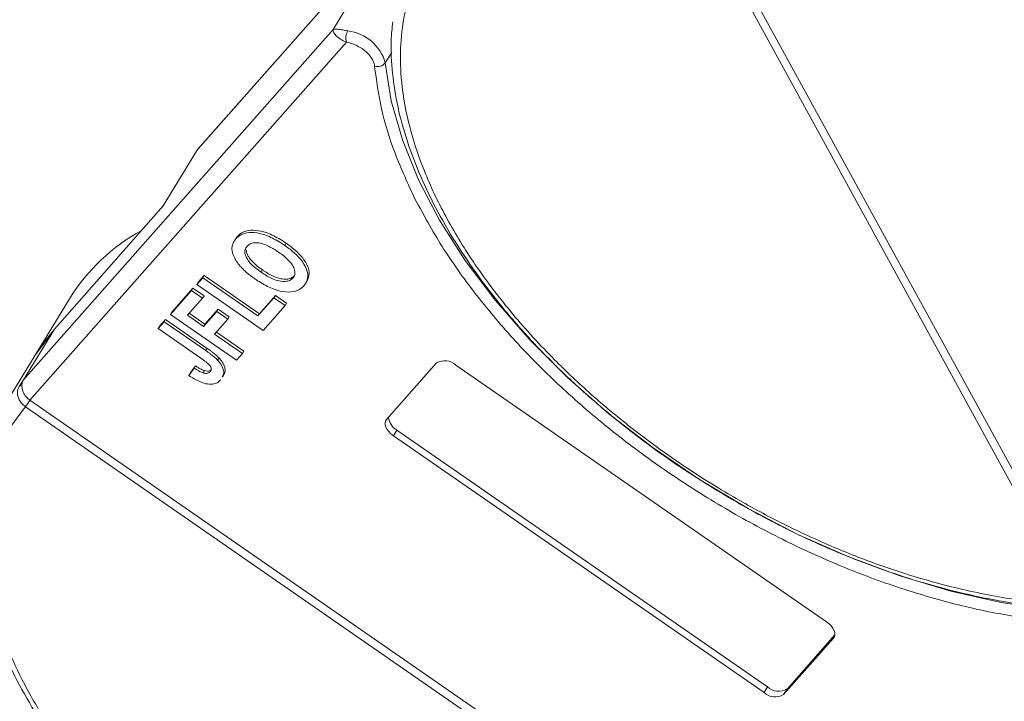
# Model space of a CAD drawing. Header units: millimetres. Extents: x 2145 to 3607, y 659 to 1692.
# Tile 48 of 85: x 2922 to 2976, y 1536 to 1573. Entities that reach past the tile are written whole.
import ezdxf

# ---------------------------------------------------------------- set-up
doc = ezdxf.new("R2010")
doc.units = ezdxf.units.MM

msp = doc.modelspace()

# ---------------------------------------------------------------- linework, layer by layer
at = {"color": 7, "linetype": 'Continuous', "lineweight": 15}
for p, q in [((2948.982, 1585.08), (2932.131, 1566.006)), ((2932.101, 1565.965), (2948.952, 1585.039)), ((2979.998, 1541.162), (2957.582, 1582.135)), ((2957.964, 1582.344), (2980.38, 1541.371)), ((2941.16, 1575.264), (2939.479, 1572.502)), ((2939.479, 1572.502), (2922.628, 1553.428)), ((2922.975, 1552.314), (2940.206, 1571.819)), ((2942.324, 1570.694), (2942.669, 1571.261)), ((2932.038, 1565.881), (2930.198, 1562.856)), ((2930.233, 1562.896), (2932.101, 1565.965)), ((2932.038, 1565.881), (2932.101, 1565.965)), ((2932.101, 1565.965), (2932.131, 1566.006)), ((2924.309, 1556.19), (2930.233, 1562.896)), ((2934.073, 1560.943), (2934.066, 1560.93)), ((2934.14, 1561.053), (2934.111, 1561.005)), ((2934.267, 1561.234), (2934.192, 1561.111)), ((2936.928, 1560.865), (2936.854, 1560.742)), ((2935.561, 1559.292), (2935.635, 1559.414)), ((2932.062, 1558.615), (2932.388, 1558.985)), ((2932.136, 1558.738), (2932.463, 1559.108)), ((2932.463, 1559.108), (2932.388, 1558.985)), ((2932.388, 1558.985), (2935.391, 1556.904)), ((2932.463, 1559.108), (2935.466, 1557.026)), ((2937.366, 1559.093), (2937.291, 1558.97)), ((2938.051, 1558.808), (2938.126, 1558.931)), ((2930.623, 1556.987), (2931.778, 1558.295)), ((2930.698, 1557.11), (2931.853, 1558.417)), ((2931.853, 1558.417), (2931.778, 1558.295)), ((2931.778, 1558.295), (2932.379, 1557.878)), ((2931.853, 1558.417), (2932.454, 1558.001)), ((2932.136, 1558.738), (2932.062, 1558.615)), ((2935.665, 1556.117), (2932.062, 1558.615)), ((2925.134, 1557.846), (2923.267, 1554.777)), ((2932.379, 1557.878), (2931.551, 1556.941)), ((2932.454, 1558.001), (2932.379, 1557.878)), ((2935.391, 1556.904), (2936.263, 1557.89)), ((2935.466, 1557.026), (2936.338, 1558.013)), ((2936.338, 1558.013), (2936.263, 1557.89)), ((2936.263, 1557.89), (2936.863, 1557.474)), ((2936.338, 1558.013), (2936.938, 1557.597)), ((2932.503, 1556.455), (2933.222, 1557.269)), ((2933.222, 1557.269), (2933.148, 1557.147)), ((2933.222, 1557.269), (2933.823, 1556.853)), ((2936.863, 1557.474), (2935.665, 1556.117)), ((2936.863, 1557.474), (2936.938, 1557.597)), ((2930.023, 1556.346), (2930.349, 1556.716)), ((2930.349, 1556.716), (2930.275, 1556.593)), ((2930.349, 1556.716), (2932.621, 1555.141)), ((2930.698, 1557.11), (2930.623, 1556.987)), ((2934.227, 1554.489), (2930.623, 1556.987)), ((2931.551, 1556.941), (2932.429, 1556.333)), ((2931.646, 1557.049), (2932.503, 1556.455)), ((2932.429, 1556.333), (2933.148, 1557.147)), ((2933.748, 1556.73), (2933.029, 1555.916)), ((2933.148, 1557.147), (2933.748, 1556.73)), ((2933.823, 1556.853), (2933.748, 1556.73)), ((2935.466, 1557.026), (2935.391, 1556.904)), ((2922.628, 1553.428), (2924.309, 1556.19)), ((2923.267, 1554.777), (2924.309, 1556.19)), ((2929.948, 1556.223), (2930.275, 1556.593)), ((2930.023, 1556.346), (2929.948, 1556.223)), ((2932.28, 1554.606), (2929.948, 1556.223)), ((2930.275, 1556.593), (2932.546, 1555.018)), ((2932.503, 1556.455), (2932.429, 1556.333)), ((2933.029, 1555.916), (2934.554, 1554.859)), ((2933.125, 1556.025), (2934.628, 1554.982)), ((2932.621, 1555.141), (2932.546, 1555.018)), ((2923.267, 1554.777), (2921.455, 1551.801)), ((2933.269, 1554.624), (2933.194, 1554.501)), ((2934.554, 1554.859), (2934.227, 1554.489)), ((2934.554, 1554.859), (2934.628, 1554.982)), ((2931.914, 1554.064), (2931.634, 1553.662)), ((2931.708, 1553.785), (2931.989, 1554.187)), ((2931.989, 1554.187), (2931.914, 1554.064)), ((2942.385, 1551.267), (2945.105, 1554.345)), ((2946.165, 1554.23), (2966.344, 1540.242)), ((2931.708, 1553.785), (2931.634, 1553.662)), ((2932.481, 1553.926), (2932.407, 1553.804)), ((2933.463, 1553.57), (2933.538, 1553.693)), ((2922.418, 1553.123), (2922.628, 1553.428)), ((2922.727, 1551.964), (2922.725, 1551.965)), ((2969.567, 1519.492), (2922.727, 1551.964)), ((2922.976, 1552.314), (2969.817, 1519.841)), ((2942.953, 1550.69), (2942.766, 1550.383)), ((2962.945, 1536.394), (2942.766, 1550.383)), ((2942.953, 1550.69), (2963.131, 1536.701)), ((2964.192, 1536.586), (2966.8, 1539.537)), ((2966.725, 1539.357), (2964.005, 1536.279)), ((2966.779, 1539.446), (2966.725, 1539.357)), ((2963.131, 1536.701), (2962.945, 1536.394)), ((2964.192, 1536.586), (2964.005, 1536.279))]:
    msp.add_line(p, q, dxfattribs=at)
at = {"color": 7, "linetype": 'Continuous', "lineweight": 15, "flags": 128}
for points in [[(2978.512, 1540.902), (2975.847, 1541.298), (2973.113, 1541.914), (2970.339, 1542.744), (2967.555, 1543.779), (2964.79, 1545.009), (2962.073, 1546.419), (2959.433, 1547.996), (2956.898, 1549.723), (2954.495, 1551.581), (2952.248, 1553.55), (2950.183, 1555.611), (2948.32, 1557.741), (2946.679, 1559.918), (2945.278, 1562.118), (2944.131, 1564.319), (2943.251, 1566.497), (2942.646, 1568.63), (2942.324, 1570.694)], [(2923.267, 1554.777), (2923.728, 1555.468), (2924.309, 1556.19)], [(2942.766, 1550.383), (2942.632, 1550.487), (2942.516, 1550.603), (2942.423, 1550.725), (2942.356, 1550.849), (2942.318, 1550.969), (2942.31, 1551.082), (2942.333, 1551.182), (2942.385, 1551.267)], [(2966.344, 1540.242), (2966.478, 1540.137), (2966.594, 1540.021), (2966.687, 1539.899), (2966.754, 1539.776), (2966.792, 1539.655), (2966.8, 1539.542), (2966.777, 1539.442), (2966.725, 1539.357)]]:
    msp.add_lwpolyline(points, dxfattribs=at)
at = {"color": 7, "linetype": 'Continuous', "lineweight": 15}
for centre, radius, start, end in [((2940.969, 1572.041), 0.794, 150.2121, 196.251), ((2939.985, 1570.019), 2.434, 16.0927, 83.058), ((2941.907, 1571.004), 0.519, 251.1487, 323.3562), ((2934.202, 1552.209), 10.678, 118.8028, 148.1304), ((2945.56, 1553.591), 0.88, 46.5281, 121.1139), ((2922.388, 1552.866), 0.258, 54.61, 83.1615), ((2920.444, 1553.866), 2.969, 320.1892, 328.4863), ((2920.491, 1553.826), 2.91, 320.2234, 328.6895), ((2943.39, 1551.472), 0.896, 185.0002, 240.8046), ((2963.55, 1537.033), 0.88, 226.5281, 301.1139), ((2963.737, 1537.34), 0.88, 226.5281, 301.1139)]:
    msp.add_arc(centre, radius, start, end, dxfattribs=at)
for points, knots in [([(2979.998, 1541.162), (2979.034, 1541.222), (2977.077, 1541.343), (2973.931, 1541.922), (2970.898, 1542.741), (2968.055, 1543.744), (2965.446, 1544.849), (2962.856, 1546.134), (2959.469, 1548.074), (2956.271, 1550.304), (2953.379, 1552.736), (2951.201, 1554.81), (2949.097, 1557.134), (2947.185, 1559.667), (2945.639, 1562.18), (2944.44, 1564.685), (2943.594, 1567.193), (2943.177, 1569.478), (2943.111, 1571.504), (2943.314, 1573.269), (2943.782, 1574.928), (2944.764, 1576.966), (2946.257, 1578.69), (2948.196, 1580.042), (2950.001, 1580.938), (2952.203, 1581.638), (2954.787, 1582.085), (2956.66, 1582.118), (2957.582, 1582.135)], [0, 0, 0, 0, 0.038862, 0.078912, 0.1200677, 0.1522272, 0.1843815, 0.2172151, 0.2500433, 0.3156185, 0.347778, 0.3799323, 0.4210926, 0.4611415, 0.5, 0.5388632, 0.578912, 0.6200677, 0.6522272, 0.6843815, 0.7172151, 0.7500433, 0.8156185, 0.847778, 0.8799323, 0.9210926, 0.9611404, 1, 1, 1, 1]), ([(2942.732, 1572.919), (2942.695, 1572.582), (2942.595, 1571.679), (2942.686, 1570.126), (2942.976, 1568.288), (2943.495, 1566.405), (2944.221, 1564.498), (2945.151, 1562.581), (2946.272, 1560.67), (2947.572, 1558.783), (2949.033, 1556.938), (2950.633, 1555.155), (2952.333, 1553.468), (2954.074, 1551.915), (2955.676, 1550.621), (2957.16, 1549.516), (2958.661, 1548.469), (2959.764, 1547.779), (2960.374, 1547.398)], [0, 0, 0, 0, 0.04157, 0.111425, 0.181343, 0.251234, 0.321027, 0.390661, 0.460062, 0.529153, 0.597797, 0.665722, 0.732344, 0.796145, 0.855223, 0.897404, 0.943271, 1, 1, 1, 1]), ([(2940.206, 1571.819), (2940.092, 1571.871), (2939.849, 1571.981), (2939.613, 1572.19), (2939.478, 1572.379), (2939.479, 1572.461), (2939.479, 1572.502)], [0, 0, 0, 0, 0.23435, 0.498195, 0.748869, 1, 1, 1, 1]), ([(2939.479, 1572.502), (2939.549, 1572.519), (2939.659, 1572.545), (2939.971, 1572.488), (2940.183, 1572.452), (2940.279, 1572.435)], [0, 0, 0, 0, 0.4984129, 0.772928, 1, 1, 1, 1]), ([(2941.74, 1570.513), (2941.725, 1570.591), (2941.695, 1570.75), (2941.546, 1571.007), (2941.333, 1571.256), (2941.148, 1571.397), (2941.057, 1571.466)], [0, 0, 0, 0, 0.2455128, 0.5, 0.7544872, 1, 1, 1, 1]), ([(2943.957, 1563.251), (2943.565, 1564.094), (2942.79, 1565.761), (2942.048, 1568.202), (2941.842, 1569.742), (2941.74, 1570.513)], [0, 0, 0, 0, 0.3386059, 0.6692921, 1, 1, 1, 1]), ([(2978.46, 1540.283), (2977.464, 1540.416), (2975.473, 1540.683), (2972.346, 1541.441), (2969.154, 1542.459), (2965.927, 1543.76), (2962.745, 1545.31), (2959.683, 1547.069), (2956.777, 1549.005), (2954.057, 1551.095), (2951.532, 1553.323), (2949.218, 1555.682), (2947.154, 1558.148), (2945.346, 1560.691), (2944.42, 1562.398), (2943.957, 1563.251)], [0, 0, 0, 0, 0.07578, 0.151564, 0.229159, 0.30729, 0.385421, 0.463015, 0.538792, 0.614579, 0.690356, 0.766144, 0.843738, 0.921869, 1, 1, 1, 1]), ([(2934.267, 1561.234), (2934.315, 1561.283), (2934.462, 1561.432), (2934.825, 1561.586), (2935.386, 1561.581), (2936.041, 1561.392), (2936.555, 1561.117), (2936.856, 1560.914), (2936.928, 1560.865)], [0, 0, 0, 0, 0.101398, 0.306996, 0.506144, 0.685262, 0.924557, 1, 1, 1, 1]), ([(2933.975, 1560.608), (2933.978, 1560.644), (2933.985, 1560.717), (2934.013, 1560.812), (2934.047, 1560.897), (2934.088, 1560.972), (2934.135, 1561.045), (2934.173, 1561.089), (2934.192, 1561.111)], [0, 0, 0, 0, 0.185429, 0.37219, 0.527708, 0.683877, 0.841678, 1, 1, 1, 1]), ([(2934.141, 1561.053), (2934.148, 1561.067), (2934.169, 1561.106), (2934.21, 1561.167), (2934.248, 1561.212), (2934.267, 1561.234)], [0, 0, 0, 0, 0.214634, 0.60667, 1, 1, 1, 1]), ([(2934.192, 1561.111), (2934.241, 1561.16), (2934.388, 1561.309), (2934.75, 1561.463), (2935.312, 1561.458), (2935.967, 1561.269), (2936.48, 1560.994), (2936.781, 1560.791), (2936.854, 1560.742)], [0, 0, 0, 0, 0.101398, 0.306996, 0.506144, 0.685262, 0.924557, 1, 1, 1, 1]), ([(2934.418, 1559.626), (2934.352, 1559.709), (2934.22, 1559.875), (2934.046, 1560.192), (2933.972, 1560.442), (2933.975, 1560.59), (2933.975, 1560.608)], [0, 0, 0, 0, 0.250896, 0.502166, 0.940512, 1, 1, 1, 1]), ([(2935.561, 1559.292), (2935.466, 1559.36), (2935.226, 1559.532), (2934.922, 1559.817), (2934.72, 1560.133), (2934.658, 1560.398), (2934.706, 1560.584), (2934.774, 1560.67), (2934.797, 1560.699)], [0, 0, 0, 0, 0.158617, 0.400864, 0.573059, 0.745486, 0.912985, 1, 1, 1, 1]), ([(2935.635, 1559.414), (2935.541, 1559.483), (2935.301, 1559.655), (2934.999, 1559.939), (2934.789, 1560.258), (2934.765, 1560.43), (2934.753, 1560.516)], [0, 0, 0, 0, 0.21277, 0.537722, 0.768706, 1, 1, 1, 1]), ([(2934.797, 1560.699), (2934.848, 1560.747), (2934.952, 1560.843), (2935.205, 1560.906), (2935.518, 1560.882), (2935.931, 1560.743), (2936.262, 1560.552), (2936.469, 1560.411), (2936.509, 1560.384)], [0, 0, 0, 0, 0.160292, 0.321922, 0.490761, 0.657569, 0.933883, 1, 1, 1, 1]), ([(2936.854, 1560.742), (2936.949, 1560.674), (2937.235, 1560.469), (2937.648, 1560.095), (2937.992, 1559.613), (2938.133, 1559.159), (2938.078, 1558.801), (2937.949, 1558.629), (2937.893, 1558.555)], [0, 0, 0, 0, 0.101888, 0.307343, 0.492963, 0.678647, 0.860791, 1, 1, 1, 1]), ([(2936.928, 1560.865), (2937.023, 1560.797), (2937.309, 1560.592), (2937.723, 1560.217), (2938.064, 1559.737), (2938.215, 1559.285), (2938.151, 1559.047), (2938.121, 1558.933)], [0, 0, 0, 0, 0.119825, 0.361448, 0.579744, 0.798116, 1, 1, 1, 1]), ([(2936.509, 1560.384), (2936.604, 1560.316), (2936.871, 1560.124), (2937.2, 1559.809), (2937.384, 1559.466), (2937.422, 1559.206), (2937.358, 1559.052), (2937.302, 1558.983), (2937.291, 1558.97)], [0, 0, 0, 0, 0.15859, 0.447239, 0.620381, 0.793575, 0.961295, 1, 1, 1, 1]), ([(2935.258, 1558.905), (2935.21, 1558.939), (2935.114, 1559.006), (2934.97, 1559.115), (2934.824, 1559.231), (2934.68, 1559.357), (2934.541, 1559.488), (2934.459, 1559.58), (2934.418, 1559.626)], [0, 0, 0, 0, 0.15395, 0.308181, 0.478699, 0.649961, 0.824203, 1, 1, 1, 1]), ([(2937.366, 1559.093), (2937.314, 1559.046), (2937.208, 1558.951), (2936.948, 1558.895), (2936.622, 1558.921), (2936.182, 1559.071), (2935.852, 1559.266), (2935.656, 1559.4), (2935.635, 1559.414)], [0, 0, 0, 0, 0.15971, 0.320429, 0.491074, 0.67705, 0.96629, 1, 1, 1, 1]), ([(2937.893, 1558.555), (2937.844, 1558.505), (2937.697, 1558.357), (2937.335, 1558.198), (2936.772, 1558.203), (2936.115, 1558.394), (2935.614, 1558.664), (2935.322, 1558.862), (2935.258, 1558.905)], [0, 0, 0, 0, 0.102171, 0.30922, 0.51365, 0.692275, 0.932413, 1, 1, 1, 1]), ([(2937.291, 1558.97), (2937.239, 1558.923), (2937.134, 1558.828), (2936.874, 1558.772), (2936.547, 1558.798), (2936.107, 1558.949), (2935.778, 1559.144), (2935.581, 1559.278), (2935.561, 1559.292)], [0, 0, 0, 0, 0.15971, 0.320429, 0.491074, 0.67705, 0.96629, 1, 1, 1, 1]), ([(2932.621, 1555.141), (2932.669, 1555.107), (2932.764, 1555.04), (2932.891, 1554.947), (2933.001, 1554.862), (2933.093, 1554.785), (2933.185, 1554.707), (2933.241, 1554.652), (2933.269, 1554.624)], [0, 0, 0, 0, 0.20827, 0.416707, 0.561481, 0.706573, 0.852825, 1, 1, 1, 1]), ([(2932.28, 1554.606), (2932.375, 1554.538), (2932.54, 1554.421), (2932.724, 1554.263), (2932.823, 1554.138), (2932.852, 1554.045), (2932.843, 1553.948), (2932.804, 1553.896), (2932.78, 1553.864)], [0, 0, 0, 0, 0.292027, 0.504854, 0.613905, 0.723685, 0.829816, 1, 1, 1, 1]), ([(2932.546, 1555.018), (2932.594, 1554.984), (2932.69, 1554.917), (2932.816, 1554.824), (2932.926, 1554.739), (2933.019, 1554.663), (2933.111, 1554.584), (2933.166, 1554.529), (2933.194, 1554.501)], [0, 0, 0, 0, 0.20827, 0.416707, 0.561481, 0.706573, 0.852825, 1, 1, 1, 1]), ([(2933.269, 1554.624), (2933.34, 1554.541), (2933.483, 1554.375), (2933.595, 1554.108), (2933.623, 1553.868), (2933.548, 1553.754), (2933.516, 1553.706)], [0, 0, 0, 0, 0.251657, 0.504037, 0.786453, 1, 1, 1, 1]), ([(2932.407, 1553.804), (2932.374, 1553.815), (2932.307, 1553.838), (2932.215, 1553.884), (2932.133, 1553.929), (2932.059, 1553.972), (2931.986, 1554.017), (2931.938, 1554.049), (2931.914, 1554.064)], [0, 0, 0, 0, 0.193806, 0.393127, 0.544069, 0.695412, 0.847613, 1, 1, 1, 1]), ([(2931.989, 1554.187), (2932.014, 1554.171), (2932.063, 1554.139), (2932.14, 1554.091), (2932.22, 1554.044), (2932.304, 1553.999), (2932.392, 1553.956), (2932.451, 1553.936), (2932.481, 1553.926)], [0, 0, 0, 0, 0.155996, 0.312125, 0.480895, 0.650212, 0.823248, 1, 1, 1, 1]), ([(2932.481, 1553.926), (2932.535, 1553.914), (2932.635, 1553.892), (2932.758, 1553.912), (2932.822, 1553.952), (2932.849, 1553.98), (2932.855, 1553.987)], [0, 0, 0, 0, 0.3303982, 0.6247668, 0.9173609, 1, 1, 1, 1]), ([(2933.194, 1554.501), (2933.266, 1554.418), (2933.409, 1554.252), (2933.521, 1553.985), (2933.548, 1553.745), (2933.473, 1553.632), (2933.441, 1553.583)], [0, 0, 0, 0, 0.2516566, 0.5040366, 0.7864531, 1, 1, 1, 1]), ([(2933.36, 1553.424), (2933.31, 1553.375), (2933.198, 1553.264), (2932.928, 1553.171), (2932.571, 1553.196), (2932.119, 1553.351), (2931.824, 1553.54), (2931.634, 1553.662)], [0, 0, 0, 0, 0.155292, 0.353145, 0.543243, 0.704067, 1, 1, 1, 1]), ([(2932.78, 1553.864), (2932.765, 1553.849), (2932.734, 1553.818), (2932.674, 1553.791), (2932.61, 1553.778), (2932.545, 1553.778), (2932.477, 1553.786), (2932.43, 1553.798), (2932.407, 1553.804)], [0, 0, 0, 0, 0.202387, 0.410907, 0.557829, 0.709472, 0.853224, 1, 1, 1, 1]), ([(2922.725, 1551.965), (2922.662, 1552.015), (2922.548, 1552.105), (2922.41, 1552.291), (2922.325, 1552.479), (2922.291, 1552.67), (2922.299, 1552.836), (2922.34, 1552.988), (2922.394, 1553.08), (2922.418, 1553.123)], [0, 0, 0, 0, 0.172016, 0.3127556, 0.4995985, 0.630391, 0.7580256, 0.8892284, 1, 1, 1, 1]), ([(2922.537, 1553.077), (2922.547, 1552.988), (2922.568, 1552.81), (2922.712, 1552.552), (2922.865, 1552.394), (2922.96, 1552.325), (2922.975, 1552.314)], [0, 0, 0, 0, 0.313335, 0.626691, 0.940048, 1, 1, 1, 1]), ([(2969.567, 1519.492), (2969.077, 1519.017), (2968.083, 1518.052), (2966.141, 1516.924), (2964.033, 1516.124), (2961.848, 1515.632), (2959.678, 1515.383), (2957.355, 1515.343), (2954.084, 1515.576), (2950.64, 1516.234), (2947.152, 1517.285), (2944.309, 1518.344), (2941.275, 1519.72), (2938.141, 1521.431), (2935.191, 1523.327), (2932.404, 1525.408), (2929.776, 1527.691), (2927.54, 1529.969), (2925.696, 1532.159), (2924.207, 1534.214), (2922.934, 1536.301), (2921.553, 1539.092), (2920.684, 1541.825), (2920.352, 1544.399), (2920.366, 1546.397), (2920.736, 1548.401), (2921.506, 1550.342), (2922.324, 1551.429), (2922.727, 1551.964)], [0, 0, 0, 0, 0.038862, 0.078912, 0.120068, 0.152227, 0.184382, 0.217215, 0.250043, 0.315618, 0.347778, 0.379932, 0.421093, 0.461142, 0.5, 0.538863, 0.578912, 0.620068, 0.652227, 0.684382, 0.717215, 0.750043, 0.815618, 0.847778, 0.879932, 0.921093, 0.96114, 1, 1, 1, 1]), ([(2922.975, 1552.314), (2922.975, 1552.314), (2922.976, 1552.314), (2922.976, 1552.314), (2922.976, 1552.314), (2922.976, 1552.314)], [0, 0, 0, 0, 0.3846993, 0.6923496, 1, 1, 1, 1]), ([(2920.836, 1550.54), (2920.678, 1550.179), (2920.303, 1549.323), (2919.985, 1547.838), (2919.827, 1546.132), (2919.904, 1544.348), (2920.202, 1542.507), (2920.719, 1540.625), (2921.446, 1538.718), (2922.376, 1536.801), (2923.497, 1534.89), (2924.796, 1533.003), (2926.257, 1531.158), (2927.857, 1529.375), (2929.558, 1527.688), (2931.299, 1526.135), (2932.9, 1524.841), (2934.384, 1523.736), (2935.885, 1522.689), (2936.988, 1521.999), (2937.598, 1521.618)], [0, 0, 0, 0, 0.0439737, 0.1045045, 0.1652134, 0.2260566, 0.2869551, 0.3478301, 0.4086191, 0.4692697, 0.5297172, 0.5898957, 0.6496838, 0.7088463, 0.7668735, 0.8224437, 0.8739002, 0.9106398, 0.9505895, 1, 1, 1, 1]), ([(2960.374, 1547.398), (2961.222, 1546.9), (2962.411, 1546.202), (2964.211, 1545.278), (2965.755, 1544.542), (2967.609, 1543.75), (2969.558, 1543.017), (2971.591, 1542.361), (2973.667, 1541.806), (2975.76, 1541.367), (2977.835, 1541.068), (2979.372, 1540.916), (2980.187, 1540.91), (2980.345, 1540.909)], [0, 0, 0, 0, 0.130517, 0.183018, 0.269988, 0.35985, 0.455797, 0.555409, 0.657717, 0.761961, 0.867622, 0.974343, 1, 1, 1, 1])]:
    msp.add_open_spline(points, degree=3, knots=knots, dxfattribs=at)
for points in [[(2941.057, 1571.466), (2940.918, 1571.551), (2940.64, 1571.722), (2940.351, 1571.786), (2940.206, 1571.819)], [(2922.628, 1553.428), (2922.601, 1553.374), (2922.546, 1553.268), (2922.54, 1553.14), (2922.537, 1553.077)]]:
    msp.add_open_spline(points, degree=3, dxfattribs=at)

doc.saveas('drawing.dxf')
